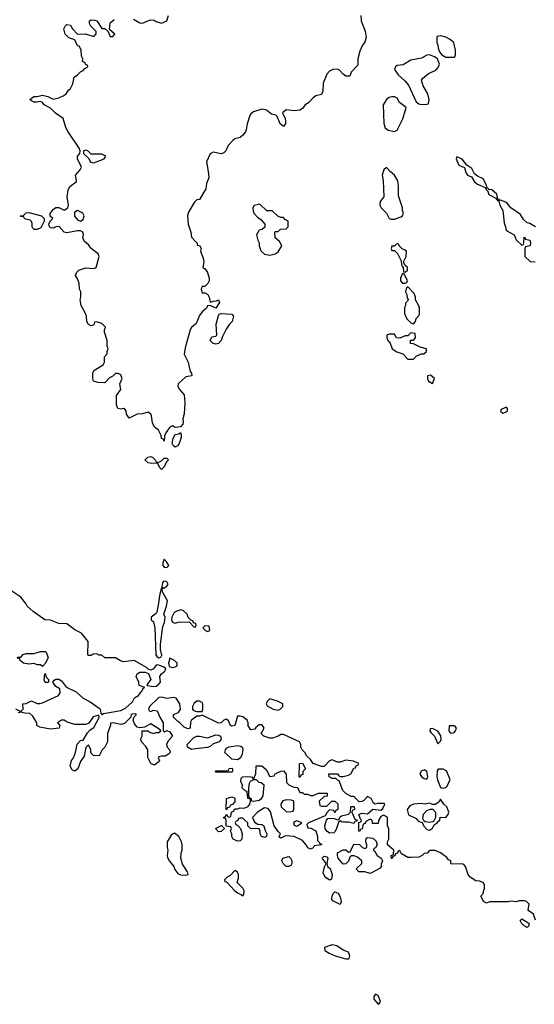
# Model space of a CAD drawing. Header units: inches. Extents: x 2601469 to 2753575, y 449403 to 582909.
# Tile 229 of 256: x 2648702 to 2652503, y 502352 to 509618. Entities that reach past the tile are written whole.
import ezdxf

# ---------------------------------------------------------------- set-up
doc = ezdxf.new("R2010")
doc.units = ezdxf.units.IN
doc.header["$MEASUREMENT"] = 0
doc.layers.add('C6540', color=7, linetype='Continuous')
doc.layers.add('C6550', color=7, linetype='Continuous')

msp = doc.modelspace()

# ---------------------------------------------------------------- linework, layer by layer
at = {"layer": 'C6540', "color": 4}
for points, elevation in [([(2649542, 509622), (2649590, 509596), (2649610, 509591.3), (2649649.2, 509610.8), (2649670, 509616), (2649694.8, 509614.8), (2649710, 509604.7), (2649750, 509591.3), (2649788, 509610), (2649802, 509650)], 8), ([(2650000, 507371.7), (2649970, 507346), (2649960.4, 507330), (2649924, 507196), (2649917.6, 507150), (2649946.4, 507090), (2649962, 507022), (2649972, 507010), (2649974, 506990), (2649930, 506982), (2649873, 506930), (2649870.5, 506910), (2649882, 506890), (2649916.4, 506850), (2649921.5, 506790), (2649917.1, 506710), (2649907.3, 506672.7), (2649910.7, 506650), (2649907.5, 506632.5), (2649890, 506613.2), (2649850, 506609), (2649830, 506622), (2649812, 506610), (2649782, 506570), (2649772.7, 506547.3), (2649770, 506508), (2649762, 506522), (2649748.4, 506528.4), (2649748, 506550), (2649728.4, 506588.4), (2649698, 506610), (2649683.1, 506643.1), (2649675.5, 506695.5), (2649670, 506708), (2649658, 506718), (2649650, 506722), (2649610, 506708.7), (2649570, 506708), (2649510, 506678), (2649490, 506706), (2649488.7, 506728.7), (2649480.4, 506740.4), (2649470, 506748), (2649450, 506744), (2649426, 506750), (2649416.4, 506776.4), (2649416.4, 506843.6), (2649448, 506890), (2649442, 506930), (2649458, 506970), (2649450, 506998), (2649430, 507008), (2649410, 507008), (2649390, 506988), (2649365.4, 506974.6), (2649330, 506939), (2649280.2, 506940.2), (2649248, 506950), (2649242, 506970), (2649242, 507010), (2649248.7, 507030), (2649318, 507070), (2649328, 507090), (2649328.7, 507130), (2649348.4, 507151.6), (2649348.7, 507170), (2649355.3, 507190), (2649349, 507210), (2649349, 507250), (2649328.4, 507311.6), (2649328, 507330), (2649335.3, 507350), (2649310, 507375.3), (2649270, 507388), (2649254, 507386), (2649250, 507366), (2649239.6, 507360.4), (2649230, 507358), (2649210, 507368), (2649199, 507390), (2649195.3, 507430), (2649188.7, 507450), (2649155.3, 507510), (2649149.2, 507550), (2649154, 507570), (2649154, 507610), (2649144, 507630), (2649142, 507670), (2649130, 507706), (2649115.3, 507730), (2649124.7, 507755.3), (2649138, 507770), (2649190, 507786.8), (2649250, 507781), (2649268, 507790), (2649288.7, 507870), (2649282, 507890), (2649229.4, 507929.4), (2649213.1, 507953.1), (2649180.2, 507980.2), (2649169.3, 508009.3), (2649173.2, 508033.2), (2649168, 508050), (2649150, 508059), (2649130, 508059), (2649050, 508045.2), (2649030, 508049), (2648992.7, 508092.7), (2648970, 508089), (2648950, 508079), (2648930, 508082), (2648922, 508090), (2648918, 508110), (2648926, 508130), (2648946, 508150), (2648928.4, 508168.4), (2648928.4, 508188.4), (2648950, 508218), (2648970, 508231.3), (2648990, 508232), (2649030, 508212), (2649058, 508230), (2649062, 508250), (2649053.2, 508310), (2649060.2, 508359.8), (2649073.6, 508386.4), (2649119, 508421), (2649122, 508430), (2649115.3, 508470), (2649148, 508510), (2649158, 508530), (2649128, 508590), (2649128, 508610), (2649146, 508630), (2649148, 508650), (2649142, 508670), (2649059, 508790), (2649043.2, 508823.2), (2649024, 508890), (2648967.6, 508927.6), (2648930, 508964), (2648882, 508990), (2648868.9, 509008.9), (2648850, 509015.3), (2648830, 509008.7), (2648810, 509008.7), (2648790, 509018), (2648778, 509030), (2648806, 509050), (2648830, 509051), (2648870, 509061), (2648910, 509051), (2648950, 509031.3), (2648990, 509041), (2649023.1, 509056.9), (2649046, 509070), (2649062, 509098), (2649078, 509110), (2649094.6, 509145.4), (2649105.6, 509194.4), (2649128, 509210), (2649150, 509234), (2649170, 509242), (2649183.1, 509256.9), (2649206, 509270), (2649202, 509282), (2649190, 509286), (2649182, 509302), (2649166, 509310), (2649168, 509330), (2649158, 509350), (2649155.3, 509395.3), (2649142, 509422), (2649130, 509426), (2649108.4, 509468.4), (2649064.7, 509484.7), (2649038, 509510), (2649029.2, 509550), (2649038, 509570), (2649050, 509582), (2649078, 509578), (2649092, 509550), (2649130, 509512), (2649187.3, 509512.7), (2649250, 509494), (2649267.3, 509512.7), (2649268, 509530), (2649228, 509570), (2649218, 509590), (2649218, 509610), (2649230, 509618), (2649255.3, 509615.3), (2649270.8, 509610.8), (2649310, 509554), (2649332, 509552), (2649354, 509534), (2649370, 509494), (2649390, 509494), (2649406, 509510), (2649366, 509546), (2649370, 509594), (2649400.2, 509619.8)], 8), ([(2650000, 508279), (2649990, 508269), (2649950, 508197.2), (2649942.6, 508170), (2649947.2, 508110), (2649966.4, 508050), (2649970, 508012), (2650000, 507982)], 8), ([(2648671.3, 504531.3), (2648710, 504512), (2648728, 504530), (2648726, 504570), (2648750, 504572), (2648790, 504591.3), (2648830, 504572), (2648851.6, 504571.6), (2648870, 504576), (2648988, 504630), (2649002, 504650), (2648999, 504679), (2648970, 504698), (2648946, 504730), (2648956.4, 504743.6), (2648970, 504751.3), (2648990, 504751), (2649010, 504738), (2649039.6, 504699.6), (2649052, 504690), (2649118, 504658), (2649170.5, 504610.5), (2649223.4, 504583.4), (2649290, 504537.3), (2649297.3, 504530), (2649300.7, 504500.7), (2649310, 504491.3), (2649322, 504498), (2649450, 504519.5), (2649482.6, 504537.4), (2649536.2, 504583.8), (2649550, 504614), (2649579.3, 504630), (2649609, 504670), (2649614, 504686), (2649626, 504690), (2649584.7, 504704.7), (2649582, 504730), (2649562, 504770), (2649568.9, 504791.1), (2649590, 504802), (2649630, 504802), (2649652.7, 504792.7), (2649671, 504750), (2649642, 504710), (2649645.4, 504705.4), (2649690, 504698.4), (2649710, 504700.4), (2649726, 504710), (2649742, 504730), (2649737, 504770), (2649749.2, 504790), (2649773.2, 504810), (2649781.2, 504830), (2649762.7, 504842.7), (2649723, 504857), (2649710, 504854), (2649690, 504828), (2649670, 504818), (2649650, 504826), (2649638, 504838), (2649548.4, 504888.4), (2649470, 504879), (2649445.6, 504885.6), (2649410, 504908), (2649332, 504908), (2649310, 504928), (2649290, 504928), (2649270, 504938), (2649243.6, 504936.4), (2649230, 504926), (2649210, 504926), (2649206, 504930), (2649209, 505030), (2649159, 505090), (2649110, 505116), (2649050, 505159.3), (2648990, 505162.7), (2648930, 505186), (2648888.7, 505190), (2648802, 505250), (2648758, 505290), (2648748.7, 505310), (2648710, 505355.3), (2648629, 505410)], 12), ([(2650000, 505162.5), (2649986, 505166), (2649982, 505182), (2649966, 505186), (2649947.3, 505207.3), (2649938, 505230), (2649910, 505258), (2649890, 505262), (2649850, 505248.7), (2649840.7, 505239.3), (2649825.5, 505210), (2649824, 505190), (2649830, 505172), (2649850, 505164.7), (2649872.7, 505172.7), (2649954, 505174), (2649990, 505134), (2650000, 505137.3)], 12), ([(2650000, 504470.5), (2649971.1, 504448.9), (2649964.7, 504435.3), (2649962, 504390), (2649944.7, 504384.7), (2649916.4, 504396.4), (2649886, 504430), (2649870, 504438), (2649838, 504470), (2649838, 504490), (2649874, 504506), (2649888.9, 504531.1), (2649884, 504570), (2649858, 504610), (2649837.2, 504617.2), (2649790, 504609), (2649750, 504619), (2649730, 504615.3), (2649662, 504550), (2649654, 504530), (2649658, 504518), (2649670, 504514), (2649690, 504522), (2649718, 504518), (2649738, 504470), (2649761, 504430), (2649762, 504370), (2649770, 504362), (2649790, 504372), (2649810, 504362), (2649831.6, 504331.6), (2649801.4, 504298.6), (2649787.5, 504272.5), (2649791, 504250), (2649812, 504228), (2649814, 504210), (2649802, 504198), (2649776.3, 504183.7), (2649750, 504184), (2649730, 504178), (2649724.7, 504170), (2649734, 504150), (2649723.6, 504136.4), (2649699.6, 504120.4), (2649690, 504118), (2649670, 504128), (2649647.3, 504172.7), (2649648, 504230), (2649634.6, 504254.6), (2649602, 504290), (2649598, 504310), (2649606, 504330), (2649606, 504370), (2649650, 504370.8), (2649661.4, 504361.4), (2649690, 504350.7), (2649710, 504358), (2649730, 504358.8), (2649744, 504370), (2649738.6, 504378.6), (2649670, 504421.2), (2649623, 504397), (2649590, 504392.7), (2649570, 504397.2), (2649550, 504422), (2649539, 504450), (2649547.3, 504472.7), (2649566, 504490), (2649555.3, 504495.3), (2649533.6, 504493.6), (2649524.7, 504490), (2649522, 504470), (2649475.1, 504424.9), (2649450, 504418), (2649391.3, 504428.7), (2649372.7, 504427.3), (2649372.7, 504412.7), (2649351.3, 504350), (2649351.6, 504288.4), (2649332, 504250), (2649312, 504230), (2649290, 504186), (2649247.3, 504187.3), (2649228.4, 504208.4), (2649228, 504230), (2649210, 504266), (2649190, 504248), (2649178, 504182), (2649150, 504144), (2649130.4, 504089.6), (2649110, 504073.2), (2649090, 504081.2), (2649075.6, 504110), (2649085.1, 504150), (2649099.5, 504170), (2649115.1, 504210), (2649127.5, 504272.5), (2649150, 504298.8), (2649170, 504301), (2649203.9, 504356.1), (2649222.7, 504377.3), (2649250, 504394), (2649288, 504468), (2649286, 504486), (2649245.8, 504474.2), (2649212.5, 504427.5), (2649190, 504418), (2649110, 504417.2), (2649053.2, 504433.2), (2649030, 504448.7), (2649010, 504448.7), (2648982, 504430), (2648998, 504410), (2648994, 504390), (2648930, 504382), (2648850, 504398), (2648828.9, 504408.9), (2648828.7, 504430), (2648798.6, 504478.6), (2648778, 504498), (2648740.2, 504500.2), (2648710, 504509), (2648690, 504504)], 12), ([(2650000, 504582), (2649990, 504575.3), (2649978, 504550), (2649978, 504530), (2649983.5, 504523.5), (2650000, 504516.3)], 12), ([(2650000, 504236.2), (2649970, 504232.3), (2649942, 504250), (2649939, 504270), (2649990, 504322.8), (2650000, 504327)], 12)]:
    msp.add_lwpolyline(points, dxfattribs=dict(at, elevation=elevation))
for points, elevation in [([(2649190, 508655.3), (2649174, 508650), (2649174, 508630), (2649212.7, 508592.7), (2649225.4, 508565.4), (2649250, 508562), (2649326, 508590), (2649338, 508610), (2649310, 508626), (2649230, 508626), (2649206, 508650)], 8), ([(2648830, 508069), (2648809.2, 508069.2), (2648800.2, 508080.2), (2648795.3, 508090), (2648794.6, 508114.6), (2648789, 508129), (2648779, 508139), (2648745.6, 508145.6), (2648738, 508150), (2648730, 508166), (2648710, 508166), (2648706, 508170), (2648730, 508172), (2648750, 508192), (2648770, 508194), (2648862, 508170), (2648882, 508150), (2648882, 508130), (2648858, 508082)], 8), ([(2649130, 508209), (2649110, 508198), (2649106, 508190), (2649107.5, 508167.5), (2649130, 508142), (2649150, 508131.3), (2649170, 508144.7), (2649177.2, 508170), (2649168.7, 508190)], 8), ([(2649850, 506464), (2649835.5, 506475.5), (2649829.2, 506490), (2649834.5, 506530), (2649850, 506556), (2649878, 506562), (2649891, 506571), (2649895.3, 506555.3), (2649893.7, 506533.7), (2649880.5, 506490), (2649870, 506473.2)], 8), ([(2649730, 506352), (2649750, 506362), (2649770, 506382), (2649790, 506382), (2649802, 506370), (2649785.4, 506354.6), (2649770, 506318), (2649750, 506298), (2649738, 506310), (2649722, 506342), (2649710, 506346), (2649676.9, 506343.1), (2649650, 506348.7), (2649630, 506368), (2649629.1, 506370.9), (2649648, 506390), (2649670, 506394.8), (2649682, 506390), (2649702, 506370), (2649710, 506354)], 8), ([(2649770, 505637.2), (2649759.3, 505610), (2649760.5, 505590), (2649770, 505577.3), (2649790, 505576.3), (2649803.7, 505590), (2649790, 505615.1)], 12), ([(2649750, 505426), (2649734.4, 505370), (2649728.1, 505311.9), (2649714.2, 505245.8), (2649710, 505235.3), (2649674, 505210), (2649674, 505190), (2649690, 505174), (2649700.7, 505130), (2649708, 504930), (2649716.3, 504916.3), (2649730, 504907.7), (2649745.6, 504914.4), (2649752.5, 504927.5), (2649743, 504970), (2649741.3, 505010), (2649759.4, 505140.6), (2649772, 505170), (2649774.5, 505190), (2649775.6, 505210), (2649767.6, 505230), (2649787, 505290), (2649794, 505330), (2649759.5, 505390), (2649754, 505410), (2649756.4, 505416.4)], 12), ([(2649770, 505474), (2649761, 505470), (2649757.3, 505462.7), (2649751.6, 505431.6), (2649763.6, 505423.6), (2649770, 505426), (2649790, 505437.3), (2649797.6, 505450), (2649790, 505469)], 12), ([(2648870, 504846), (2648856.4, 504856.4), (2648830, 504858), (2648810, 504868), (2648770, 504862), (2648730, 504868.7), (2648706, 504890), (2648702, 504902), (2648687.3, 504907.3), (2648686, 504914), (2648710, 504914), (2648727.3, 504932.7), (2648750, 504942), (2648810, 504942), (2648856, 504956), (2648890, 504956), (2648898, 504950), (2648911.3, 504910), (2648890, 504866)], 12), ([(2649810, 504906), (2649802, 504870), (2649806.8, 504846.8), (2649810, 504842), (2649830, 504838), (2649850, 504842), (2649866, 504850), (2649866, 504870), (2649846, 504890)], 12), ([(2648910, 504726), (2648890, 504728), (2648883.1, 504743.1), (2648888.4, 504791.6), (2648892, 504790), (2648894, 504770), (2648914, 504750), (2648914, 504730)], 12), ([(2649846, 503614), (2649830, 503608.7), (2649820.7, 503599.3), (2649791.3, 503550), (2649791.3, 503510), (2649796, 503490), (2649790.8, 503450), (2649794.4, 503434.4), (2649808.1, 503408.1), (2649841, 503370), (2649847.9, 503347.9), (2649870, 503318), (2649890, 503306.8), (2649930, 503304.7), (2649946, 503310), (2649942, 503330), (2649905.6, 503385.6), (2649893.2, 503430), (2649894, 503470), (2649902, 503490), (2649902, 503530), (2649897.2, 503550), (2649877.2, 503590)], 16)]:
    msp.add_lwpolyline(points, close=True, dxfattribs=dict(at, elevation=elevation))
at = {"layer": 'C6550', "color": 4}
for points, elevation in [([(2651222, 509650), (2651223, 509610), (2651253.6, 509533.6), (2651261.1, 509490), (2651250, 509453.2), (2651233, 509430), (2651214.2, 509385.8), (2651200.5, 509330), (2651198.8, 509281.2), (2651151.3, 509230), (2651139.6, 509200.4), (2651110, 509202), (2651090, 509215.3), (2651064.7, 509244.7), (2651050, 509253.2), (2651014, 509250), (2650990, 509239), (2650970, 509215.3), (2650942.8, 509150), (2650942, 509090), (2650930, 509066), (2650890, 509055.3), (2650870, 509042), (2650835.2, 509004.8), (2650811.3, 508990), (2650790, 508962), (2650770.8, 508949.2), (2650730, 508945.2), (2650670, 508952.7), (2650642, 508930), (2650662.8, 508890), (2650666, 508870), (2650666, 508850), (2650650, 508828.7), (2650625.2, 508850), (2650604.7, 508904.7), (2650593.6, 508913.6), (2650561.5, 508921.5), (2650524, 508950), (2650490, 508958.4), (2650430, 508938.7), (2650410, 508922.9), (2650401.7, 508910), (2650383.1, 508850), (2650375.6, 508804.4), (2650370, 508789.3), (2650350, 508765.2), (2650330, 508749.3), (2650290, 508738), (2650278.8, 508730), (2650242.8, 508690), (2650224.7, 508650), (2650210, 508635.3), (2650190, 508629), (2650130, 508639.3), (2650110, 508629.2), (2650081.3, 508570), (2650097.5, 508482.5), (2650099.1, 508450), (2650080.7, 508410), (2650076, 508370), (2650031.3, 508290), (2650010, 508289), (2650000, 508279)], 8), ([(2652511.3, 508088.7), (2652470, 508113.2), (2652450, 508118), (2652422.4, 508142.4), (2652401.2, 508181.2), (2652329.6, 508229.6), (2652303.3, 508263.3), (2652292, 508272), (2652252.7, 508287.3), (2652242, 508282), (2652246, 508290), (2652234.6, 508294.6), (2652225.2, 508330), (2652190, 508362.7), (2652166, 508366), (2652166, 508370), (2652154.6, 508374.6), (2652150, 508398), (2652124.1, 508444.1), (2652083.7, 508463.7), (2652060.7, 508480.7), (2652040.9, 508520.9), (2652004.7, 508544.7), (2651970, 508589), (2651930, 508606), (2651926.8, 508590), (2651942.8, 508550), (2651950, 508542.8), (2651986.8, 508526.8), (2651997.3, 508490), (2652010, 508471), (2652038.5, 508458.5), (2652062, 508422), (2652083.8, 508403.8), (2652139.8, 508379.8), (2652150, 508362), (2652158, 508358), (2652168, 508328), (2652219.8, 508299.8), (2652230, 508284.7), (2652239.8, 508279.8), (2652248.4, 508248.4), (2652270.6, 508210), (2652279.6, 508119.6), (2652291.3, 508090), (2652292, 508070), (2652299.6, 508059.6), (2652354, 508030), (2652370, 507994), (2652410, 507954), (2652422, 507958), (2652426, 507970), (2652427.3, 508012.7), (2652434, 508010), (2652438, 507998), (2652470, 507992), (2652474, 507970), (2652471.6, 507948.4), (2652438, 507942), (2652432.7, 507927.3), (2652434, 507870), (2652472.7, 507832.7), (2652510, 507832)], 12), ([(2650000, 507982), (2650012, 507970), (2650014, 507954), (2650030, 507952), (2650042, 507930), (2650038, 507910), (2650058, 507858), (2650061, 507830), (2650054, 507790), (2650062, 507782), (2650070, 507782), (2650090, 507752), (2650101, 507710), (2650101, 507690), (2650091.3, 507670), (2650070, 507648.7), (2650050, 507649), (2650043.1, 507630), (2650046.4, 507610), (2650050, 507602.8), (2650070, 507602.8), (2650091, 507590), (2650101, 507570), (2650110, 507534), (2650130, 507542), (2650156.4, 507543.6), (2650170, 507551.3), (2650178, 507530), (2650150, 507488), (2650110, 507508), (2650090, 507506), (2650082, 507490), (2650050, 507462), (2650030, 507435.3), (2650004.5, 507375.5), (2650000, 507371.7)], 8), ([(2650000, 505137.3), (2650002, 505138), (2650006, 505150), (2650002, 505162), (2650000, 505162.5)], 12), ([(2650000, 504516.3), (2650010, 504512), (2650050, 504514), (2650055.3, 504530), (2650055.3, 504570), (2650050, 504578), (2650030, 504588), (2650010, 504588.7), (2650000, 504582)], 12), ([(2652512.9, 502972.9), (2652496.2, 503016.2), (2652462, 503042), (2652458, 503050), (2652466, 503090), (2652446, 503110), (2652430, 503115.3), (2652390, 503115.3), (2652370, 503108), (2652330, 503114), (2652311, 503109), (2652191.6, 503108.4), (2652172.7, 503107.3), (2652150, 503098), (2652130, 503108), (2652108, 503150), (2652127.3, 503172.7), (2652127.3, 503187.3), (2652134.6, 503205.4), (2652135.3, 503230), (2652128.4, 503248.4), (2652100.4, 503260.4), (2652070, 503262), (2652029.5, 503289.5), (2652013.2, 503310), (2651994, 503370), (2651983.1, 503383.1), (2651970, 503388.7), (2651890, 503386), (2651886, 503390), (2651886, 503410), (2651870, 503418), (2651856.5, 503436.5), (2651810, 503468.7), (2651770, 503488), (2651730, 503486), (2651712.7, 503467.3), (2651690, 503466), (2651674, 503450), (2651650, 503438), (2651590, 503435.3), (2651570, 503435.3), (2651522, 503462), (2651510, 503486), (2651498, 503482), (2651492.7, 503467.3), (2651478, 503462), (2651472.7, 503447.3), (2651458, 503442), (2651452.7, 503427.3), (2651447.3, 503427.3), (2651446, 503450), (2651462, 503458), (2651466, 503490), (2651418, 503530), (2651418, 503550), (2651428.4, 503571.6), (2651428.4, 503628.4), (2651427.3, 503647.3), (2651418, 503670), (2651418, 503730), (2651414.6, 503734.6), (2651390, 503748), (2651370, 503738), (2651352.7, 503707.3), (2651350, 503686), (2651307.3, 503687.3), (2651306, 503710), (2651290, 503718), (2651258, 503702), (2651252.7, 503687.3), (2651238, 503682), (2651232.7, 503647.3), (2651218, 503642), (2651212.7, 503627.3), (2651206, 503630), (2651206, 503694), (2651222, 503698), (2651226, 503710), (2651218, 503718), (2651207.3, 503752.7), (2651230, 503762), (2651270, 503758), (2651310, 503792), (2651370, 503784.7), (2651383.1, 503796.9), (2651398, 503830), (2651394, 503834), (2651346, 503834), (2651328.4, 503828.4), (2651316.4, 503836.4), (2651298, 503870), (2651270, 503886), (2651243.6, 503856.4), (2651230, 503848), (2651210, 503846), (2651170, 503886), (2651150, 503886), (2651110, 503908), (2651088.9, 503928.9), (2651062, 504002), (2651050, 504006), (2651038, 504018), (2651010, 504018), (2650988.7, 504030), (2650986, 504054), (2651050, 504052), (2651058, 504038), (2651072.7, 504032.7), (2651090, 504032), (2651130, 504042), (2651148.4, 504051.6), (2651170, 504094), (2651182, 504098), (2651187.3, 504112.7), (2651202, 504118), (2651206, 504130), (2651167.3, 504147.3), (2651110, 504153.2), (2651070, 504138), (2651050, 504138), (2651010, 504155.3), (2650990, 504148), (2650950, 504106), (2650930, 504108), (2650870, 504128), (2650850, 504158), (2650823.1, 504183.1), (2650808, 504210), (2650788, 504230), (2650778, 504250), (2650779, 504270), (2650768, 504290), (2650650, 504342), (2650630, 504342), (2650612, 504330), (2650570, 504316), (2650550, 504316), (2650506, 504330), (2650486, 504350), (2650508, 504390), (2650494, 504414), (2650470, 504415.3), (2650445.4, 504394.6), (2650438, 504382), (2650410, 504378), (2650390, 504406), (2650389.2, 504430), (2650381.2, 504450), (2650350, 504473.2), (2650330, 504479), (2650310, 504478), (2650291, 504410), (2650270, 504404), (2650258, 504410), (2650243.1, 504443.1), (2650230, 504455.3), (2650210, 504448.7), (2650190.5, 504429.5), (2650170, 504427), (2650050, 504486), (2650030, 504478), (2650010, 504478), (2650000, 504470.5)], 12), ([(2650000, 504327), (2650009.2, 504330.8), (2650030, 504330.8), (2650090, 504318.8), (2650150, 504339.5), (2650170, 504337.6), (2650184, 504330), (2650190.4, 504309.6), (2650176, 504290), (2650130, 504275.3), (2650110, 504255.3), (2650090, 504248), (2650000, 504236.2)], 12)]:
    msp.add_lwpolyline(points, dxfattribs=dict(at, elevation=elevation))
for points, elevation in [([(2651810, 509498), (2651785.4, 509494.6), (2651782, 509490), (2651782, 509450), (2651791.1, 509431.1), (2651792.7, 509407.3), (2651802, 509382), (2651819.6, 509359.6), (2651850, 509342), (2651910, 509342), (2651915.3, 509344.7), (2651920.4, 509359.6), (2651922, 509390), (2651908, 509450), (2651875.5, 509475.5), (2651850, 509488.7)], 12), ([(2651730, 509358), (2651710, 509355.3), (2651670, 509335.3), (2651590, 509319), (2651534, 509286), (2651490, 509279), (2651478, 509270), (2651471.3, 509250), (2651498, 509210), (2651547.5, 509167.5), (2651573.7, 509133.7), (2651630, 509012), (2651650, 508998), (2651670, 508992), (2651710, 508994), (2651722, 508998), (2651726, 509030), (2651715.3, 509070), (2651682, 509130), (2651668.9, 509171.1), (2651676.4, 509183.6), (2651720.2, 509219.8), (2651774.6, 509245.4), (2651793.6, 509266.4), (2651802, 509290), (2651788, 509330), (2651764.7, 509344.7)], 12), ([(2651470, 509049.2), (2651450, 509049.2), (2651430, 509044), (2651411.3, 509030), (2651386.8, 508990), (2651391.6, 508851.6), (2651401, 508821), (2651423.6, 508803.6), (2651470, 508792), (2651490, 508802), (2651532.5, 508887.5), (2651557.2, 508970), (2651507.3, 509007.3), (2651490, 509039)], 12), ([(2651410, 508528), (2651392, 508510), (2651378, 508470), (2651386, 508430), (2651391, 508310), (2651363.6, 508276.4), (2651362, 508250), (2651372, 508230), (2651410.9, 508190.9), (2651430, 508152), (2651446.4, 508146.4), (2651470, 508146), (2651516.4, 508163.6), (2651528.4, 508171.6), (2651538, 508190), (2651528.9, 508208.9), (2651528.7, 508230), (2651499, 508319), (2651499, 508390), (2651494, 508430), (2651471.5, 508471.5), (2651438, 508498)], 12), ([(2650476.4, 508256.4), (2650432.7, 508247.3), (2650424.7, 508230), (2650425.4, 508205.4), (2650432, 508190), (2650459.6, 508159.6), (2650483.6, 508143.6), (2650512, 508110), (2650512, 508088), (2650494, 508070), (2650470, 508066), (2650452, 508030), (2650461, 507990), (2650470.8, 507970.8), (2650471.6, 507948.4), (2650479.8, 507919.8), (2650484.7, 507910), (2650510, 507887.3), (2650550, 507881), (2650570, 507886), (2650588.9, 507891.1), (2650610, 507904.7), (2650638, 507950), (2650620.4, 507980.4), (2650589.3, 508009.3), (2650586, 508050), (2650590, 508054), (2650610, 508054), (2650628.4, 508071.6), (2650670, 508074), (2650686, 508090), (2650686, 508130), (2650663.1, 508143.1), (2650650, 508158), (2650630, 508158), (2650608.4, 508168.4), (2650567.3, 508207.3), (2650528.4, 508208.4)], 12), ([(2651490, 507966), (2651470, 507946), (2651450, 507946), (2651444.7, 507930), (2651450, 507914), (2651470, 507914), (2651492.7, 507892.7), (2651519.6, 507839.6), (2651522, 507810), (2651530, 507794), (2651534, 507794), (2651538, 507758), (2651550, 507754), (2651566, 507770), (2651566, 507790), (2651546, 507806), (2651538, 507830), (2651555.3, 507870), (2651558, 507910), (2651550, 507918), (2651527.3, 507927.3), (2651506, 507950), (2651502, 507962)], 12), ([(2651530, 507746), (2651514, 507710), (2651514, 507690), (2651530, 507674), (2651550, 507674), (2651562, 507678), (2651566, 507690), (2651542, 507742)], 12), ([(2651570, 507646), (2651558, 507642), (2651552, 507610), (2651562, 507590), (2651563.6, 507563.6), (2651574, 507550), (2651552.7, 507527.3), (2651552, 507510), (2651544.7, 507495.3), (2651544.7, 507450), (2651562, 507410), (2651590, 507382), (2651610, 507374), (2651626, 507390), (2651630, 507414), (2651650, 507434), (2651654.6, 507445.4), (2651654, 507490), (2651650, 507506), (2651626, 507550), (2651626, 507570), (2651616.4, 507596.4)], 12), ([(2650150, 507224), (2650130, 507229), (2650109, 507250), (2650122, 507278), (2650150, 507282), (2650158, 507290), (2650152.7, 507370), (2650170, 507434), (2650175.3, 507444.7), (2650189, 507451), (2650270, 507444.7), (2650281, 507430), (2650270.6, 507390), (2650250.7, 507370), (2650226.2, 507333.8), (2650199.8, 507280.2), (2650190.6, 507249.4), (2650170, 507229)], 8), ([(2651590, 507306), (2651570, 507286), (2651550, 507286), (2651510, 507268), (2651486, 507270), (2651470, 507298), (2651430, 507298), (2651414, 507290), (2651414, 507270), (2651422, 507250), (2651438, 507230), (2651452, 507190), (2651487.1, 507167.1), (2651531.6, 507151.6), (2651570, 507114), (2651610, 507114), (2651630, 507134), (2651668.4, 507151.6), (2651687.3, 507152.7), (2651706, 507170), (2651706, 507190), (2651660.4, 507200.4), (2651610, 507226), (2651588.4, 507228.4), (2651587.3, 507252.7), (2651610, 507254), (2651626, 507270), (2651622, 507302)], 12), ([(2651735.3, 506995.3), (2651714, 506990), (2651714, 506970), (2651722, 506950), (2651750, 506934), (2651766, 506970)], 12), ([(2652298, 506758), (2652258, 506742), (2652254, 506730), (2652270, 506714), (2652290, 506722), (2652306, 506730), (2652306, 506750)], 12), ([(2650070, 505146), (2650054, 505130), (2650074, 505110), (2650090, 505102), (2650106, 505110), (2650102, 505142)], 12), ([(2650550, 504606), (2650530, 504586), (2650522, 504570), (2650530, 504554), (2650574, 504530), (2650610, 504522), (2650626, 504530), (2650646, 504550), (2650646, 504570), (2650606, 504590)], 12), ([(2651910, 504408), (2651874, 504406), (2651872, 504370), (2651879.6, 504359.6), (2651890, 504352), (2651910, 504358), (2651922, 504370), (2651928, 504390), (2651920.4, 504400.4)], 12), ([(2651750, 504388), (2651734, 504386), (2651732, 504370), (2651738, 504358), (2651764.7, 504330), (2651790, 504274), (2651810, 504294), (2651814.6, 504305.4), (2651813.6, 504333.6), (2651790, 504368)], 12), ([(2650310, 504155.1), (2650270, 504162), (2650218, 504210), (2650222, 504230), (2650230, 504242), (2650250, 504251.3), (2650310, 504261), (2650336, 504256), (2650346.8, 504246.8), (2650350.7, 504230.7), (2650342.4, 504190), (2650330, 504169)], 12), ([(2650770, 504026), (2650766, 504030), (2650768, 504130), (2650790, 504132), (2650812, 504090), (2650794, 504070), (2650792.7, 504047.3), (2650778, 504042)], 12), ([(2650150, 504066), (2650146, 504070), (2650150, 504074), (2650230, 504074), (2650242, 504078), (2650248.7, 504091.3), (2650270, 504094), (2650274, 504090), (2650274, 504070), (2650270, 504066)], 12), ([(2650550, 504034), (2650582, 504038), (2650588.4, 504051.6), (2650630, 504072), (2650650, 504074), (2650671.3, 504050), (2650672, 503990), (2650690, 503972), (2650710, 503962), (2650730, 503954), (2650752.7, 503952.7), (2650770, 503914), (2650790, 503914), (2650803.6, 503903.6), (2650830, 503902), (2650850, 503894), (2650870, 503894), (2650908.7, 503911.3), (2650974, 503910), (2650972.7, 503887.3), (2650950, 503886), (2650914, 503850), (2650918, 503818), (2650930, 503814), (2650970, 503814), (2651008, 503852), (2651030, 503852), (2651051.1, 503831.1), (2651051.6, 503788.4), (2651038, 503782), (2651030, 503766), (2651022, 503782), (2650990, 503786), (2650970, 503766), (2650958, 503742), (2650834, 503690), (2650822, 503678), (2650830, 503654), (2650851.6, 503651.6), (2650890, 503631.3), (2650901, 503590), (2650902, 503562), (2650911.1, 503551.1), (2650914, 503550), (2650918, 503538), (2650930, 503534), (2650930, 503528), (2650878, 503522), (2650870, 503506), (2650850, 503498), (2650830, 503506), (2650818, 503530), (2650790, 503562), (2650730, 503589.2), (2650664.7, 503595.3), (2650630, 503578), (2650623.1, 503583.1), (2650618, 503590), (2650628, 503610), (2650610, 503628), (2650581.2, 503670), (2650553.6, 503773.6), (2650536.5, 503796.5), (2650510, 503802.7), (2650457.3, 503770), (2650422, 503730), (2650436.9, 503696.9), (2650461, 503681), (2650490, 503678.8), (2650504.7, 503670), (2650514.4, 503634.4), (2650526.8, 503610), (2650524.7, 503590), (2650510, 503582.7), (2650488, 503590), (2650478, 503610), (2650478, 503630), (2650470, 503646), (2650406, 503650), (2650386, 503670), (2650386, 503690), (2650366, 503710), (2650350, 503726), (2650330, 503726), (2650318, 503722), (2650312.7, 503707.3), (2650298, 503702), (2650294, 503690), (2650298, 503678), (2650312.7, 503672.7), (2650334, 503650), (2650344.7, 503610), (2650342, 503570), (2650330, 503558), (2650310, 503555.3), (2650278, 503570), (2650268, 503590), (2650268, 503610), (2650258, 503630), (2650266, 503650), (2650262, 503662), (2650226, 503666), (2650226, 503710), (2650222, 503722), (2650210, 503726), (2650208.4, 503731.6), (2650222, 503738), (2650230, 503754), (2650238, 503738), (2650250, 503734), (2650262, 503738), (2650266, 503770), (2650282, 503778), (2650290, 503794), (2650310, 503794), (2650330, 503802), (2650360.4, 503799.6), (2650390, 503812), (2650402, 503830), (2650408, 503850), (2650406, 503866), (2650388, 503870), (2650382, 503922), (2650367.3, 503927.3), (2650346, 503950), (2650348, 503970), (2650336.4, 503996.4), (2650338, 504022), (2650348.9, 504031.1), (2650386.6, 504033.4), (2650414, 504030), (2650430, 504014), (2650446.8, 504053.2), (2650448.9, 504111.1), (2650490, 504112), (2650523.6, 504083.6)], 12), ([(2651690, 504082), (2651666.8, 504073.2), (2651658, 504050), (2651670, 504032), (2651690, 504018), (2651710, 504014), (2651715.3, 504030), (2651708.9, 504068.9)], 12), ([(2651830, 504088), (2651792.7, 504087.3), (2651784.7, 504075.3), (2651782.8, 504030), (2651787.3, 504007.3), (2651810, 503952), (2651830, 503946), (2651849.1, 503950.9), (2651859.3, 503960.7), (2651882, 504010), (2651855.3, 504075.3)], 12), ([(2650430, 504009.2), (2650404.9, 503995.1), (2650398, 503982), (2650391, 503950), (2650392.7, 503892.7), (2650398, 503878), (2650410, 503874), (2650414, 503854), (2650431.3, 503851.3), (2650470, 503859.1), (2650489, 503870), (2650501.2, 503890), (2650508.7, 503968.7), (2650485.2, 503985.2), (2650470, 503989.2), (2650450, 504009)], 12), ([(2650230, 503786), (2650226, 503790), (2650229, 503871), (2650270, 503882), (2650290, 503874), (2650290, 503846), (2650272.7, 503827.3), (2650258, 503822), (2650252.7, 503807.3), (2650238, 503802)], 12), ([(2650670, 503862), (2650645.4, 503854.6), (2650632, 503830), (2650634, 503810), (2650672.7, 503772.7), (2650710, 503774), (2650722, 503778), (2650727.3, 503792.7), (2650726, 503850), (2650710, 503858)], 12), ([(2651810, 503866), (2651796.9, 503843.1), (2651770, 503826), (2651750, 503826), (2651730, 503835.3), (2651691, 503829), (2651670, 503833.2), (2651610.4, 503829.6), (2651583.1, 503816.9), (2651564.7, 503790), (2651574, 503750), (2651630, 503722), (2651644.7, 503704.7), (2651674, 503694), (2651686, 503666), (2651710, 503642), (2651730, 503638), (2651750, 503652), (2651763.1, 503676.9), (2651786, 503690), (2651795.3, 503704.7), (2651806, 503710), (2651807.3, 503732.7), (2651850, 503731), (2651867, 503753), (2651871.6, 503770), (2651857, 503810), (2651834, 503830)], 12), ([(2651170, 503686), (2651130, 503695.3), (2651090, 503695.3), (2651078, 503698), (2651070, 503706), (2651058, 503702), (2651038.8, 503641.2), (2651030, 503626), (2651022, 503618), (2650990, 503614), (2650969.6, 503629.6), (2650959.3, 503650), (2650956, 503670), (2650968, 503712), (2650978, 503722), (2650990, 503724.7), (2651023.6, 503723.6), (2651050, 503714), (2651062, 503718), (2651067.3, 503732.7), (2651078, 503742), (2651130, 503754), (2651146, 503770), (2651147.3, 503812.7), (2651172.7, 503812.7), (2651174, 503790), (2651158, 503782), (2651154, 503770), (2651178, 503718), (2651192.7, 503712.7), (2651194, 503706), (2651178, 503702)], 12), ([(2651730, 503693.2), (2651698, 503698), (2651686, 503706), (2651680.2, 503720.2), (2651685.1, 503754.9), (2651710, 503781), (2651732.7, 503792.7), (2651752.7, 503792.7), (2651774, 503770), (2651774, 503730), (2651758, 503702), (2651750, 503698)], 12), ([(2650750, 503706), (2650730, 503698), (2650724.7, 503690), (2650730, 503674), (2650750, 503667.3), (2650786, 503690)], 12), ([(2650170, 503626), (2650148, 503650), (2650192, 503672), (2650214, 503650), (2650190, 503628)], 12), ([(2651290, 503318), (2651250, 503328.7), (2651206, 503330), (2651188.4, 503351.6), (2651228, 503390), (2651228, 503410), (2651198, 503438), (2651172.7, 503447.3), (2651150, 503448), (2651141, 503439), (2651131, 503409), (2651110, 503388), (2651090, 503386), (2651055.3, 503430), (2651049, 503450), (2651049, 503471), (2651091.6, 503491.6), (2651111.6, 503491.6), (2651130, 503474), (2651142, 503478), (2651170, 503534), (2651212, 503532), (2651234, 503510), (2651250, 503502), (2651256.4, 503503.6), (2651266, 503510), (2651266, 503530), (2651258, 503550), (2651262, 503578), (2651270, 503582), (2651310, 503578), (2651335.3, 503555.3), (2651342, 503530), (2651330, 503506), (2651318, 503502), (2651314, 503490), (2651323.6, 503483.6), (2651342, 503450), (2651371.1, 503431.1), (2651382, 503410), (2651372.7, 503387.3), (2651371.6, 503368.4), (2651363.6, 503356.4), (2651310, 503328)], 12), ([(2650690, 503368), (2650669.1, 503369.1), (2650648, 503390), (2650638, 503410), (2650646, 503430), (2650690, 503442), (2650702, 503430), (2650711.6, 503411.6), (2650712, 503390), (2650703.6, 503376.4)], 12), ([(2650990, 503269.2), (2650959, 503290), (2650943.1, 503323.1), (2650954, 503366), (2650966, 503390), (2650935.3, 503430), (2650950, 503444.7), (2650970, 503441), (2650978.8, 503430), (2650970.8, 503390), (2650974.8, 503370), (2650994.1, 503354.1), (2651010.3, 503310.3), (2651005.4, 503274.6)], 12), ([(2650290, 503339), (2650256.9, 503303.1), (2650234, 503290), (2650214, 503270), (2650218, 503258), (2650232.7, 503252.7), (2650290.8, 503190), (2650310, 503174), (2650341, 503161), (2650350, 503152), (2650358, 503162), (2650359.3, 503190), (2650349, 503210), (2650308, 503250), (2650318, 503282), (2650317.2, 503310), (2650310, 503328)], 16), ([(2651070, 503088.7), (2651016, 503116), (2651006.3, 503126.3), (2651009.3, 503150), (2651018, 503170), (2651030, 503182), (2651053.4, 503173.4), (2651070, 503146), (2651076.4, 503110)], 12), ([(2652450, 502918), (2652428, 502930), (2652408, 502950), (2652398, 502970), (2652410, 502982), (2652462, 502950), (2652462, 502930)], 12), ([(2651010, 502792), (2650954, 502770), (2650956.3, 502750), (2650988.9, 502728.9), (2651031.3, 502710), (2651110, 502688), (2651130, 502686.8), (2651135.3, 502690), (2651139.3, 502710), (2651130, 502738), (2651090, 502752.7), (2651044.5, 502784.5)], 16), ([(2651330, 502428), (2651318, 502410), (2651318, 502390), (2651350, 502352), (2651360.4, 502359.6), (2651367.3, 502372.7), (2651350, 502418)], 16)]:
    msp.add_lwpolyline(points, close=True, dxfattribs=dict(at, elevation=elevation))

doc.saveas('drawing.dxf')
